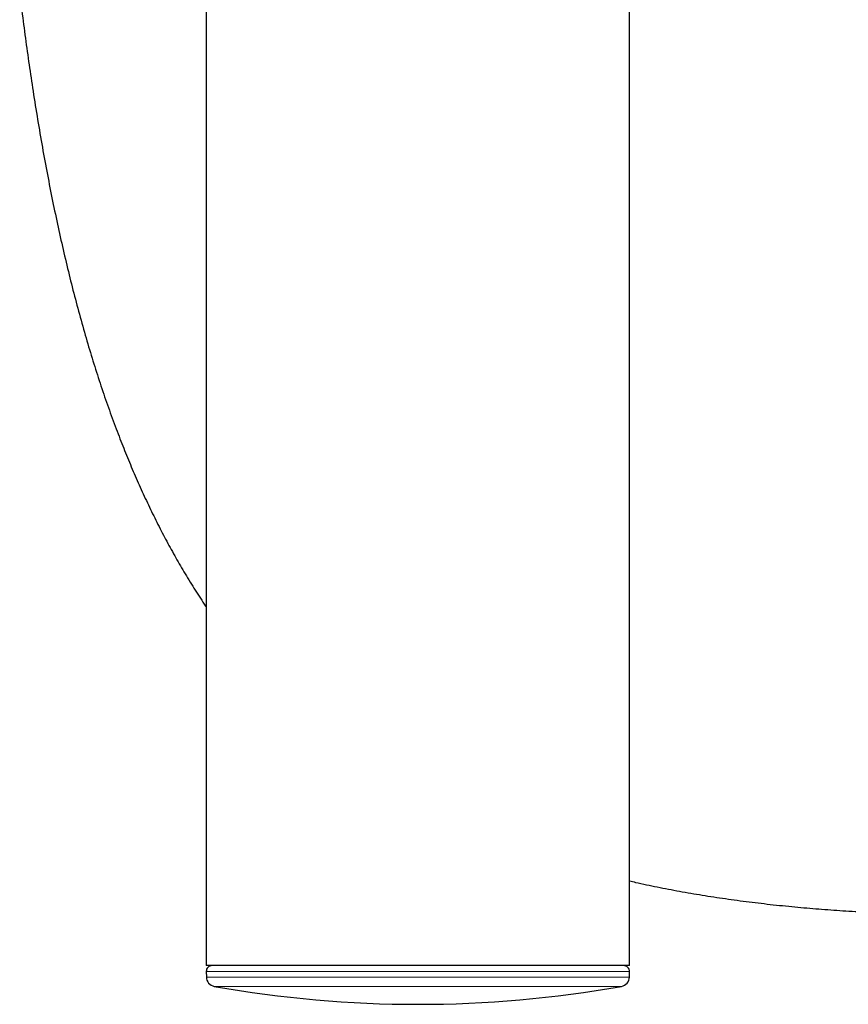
# Model space of a CAD drawing. Header units: millimetres. Extents: x 8 to 1352, y 12 to 1248.
# Tile 74 of 119: x 914 to 957, y 484 to 535. Entities that reach past the tile are written whole.
import ezdxf

# ---------------------------------------------------------------- set-up
doc = ezdxf.new("R2010")
doc.units = ezdxf.units.MM

msp = doc.modelspace()

# ---------------------------------------------------------------- linework, layer by layer
at = {"color": 7, "linetype": 'Continuous', "lineweight": 30}
for p, q in [((945.959, 485.699), (945.959, 540.367)), ((924.059, 535.875), (924.059, 485.699)), ((945.959, 485.699), (924.059, 485.699)), ((924.065, 485.393), (924.07, 485.109)), ((945.949, 485.109), (945.954, 485.393))]:
    msp.add_line(p, q, dxfattribs=at)
at = {"color": 252, "linetype": 'Continuous', "lineweight": 0}
for p, q in [((945.954, 485.393), (924.065, 485.393)), ((924.07, 485.109), (945.949, 485.109)), ((945.536, 484.625), (924.482, 484.625))]:
    msp.add_line(p, q, dxfattribs=at)
at = {"color": 7, "linetype": 'Continuous', "lineweight": 30}
for centre, radius, start, end in [((924.365, 485.399), 0.3, 90, 181), ((945.654, 485.399), 0.3, 359, 90), ((924.57, 485.118), 0.5, 181, 259.9391), ((945.449, 485.118), 0.5, 280.0609, 359), ((935.009, 543.959), 60.26, 259.93913, 280.06087)]:
    msp.add_arc(centre, radius, start, end, dxfattribs=at)
for points, knots in [([(914.418, 535.962), (914.446, 535.725), (914.532, 535.018), (914.686, 533.851), (914.877, 532.468), (915.086, 531.065), (915.311, 529.644), (915.556, 528.205), (915.813, 526.795), (916.082, 525.414), (916.364, 524.06), (916.66, 522.735), (916.968, 521.437), (917.291, 520.168), (917.627, 518.925), (917.976, 517.718), (918.338, 516.544), (918.711, 515.403), (919.099, 514.288), (919.492, 513.228), (919.889, 512.22), (920.287, 511.262), (920.699, 510.326), (921.125, 509.411), (921.564, 508.517), (922.018, 507.644), (922.487, 506.793), (922.977, 505.949), (923.493, 505.116), (923.856, 504.548), (924.051, 504.266), (924.059, 504.255)], [0, 0, 0, 0, 0.02145, 0.063873, 0.105619, 0.146695, 0.191115, 0.234746, 0.277599, 0.319688, 0.361026, 0.401628, 0.441506, 0.480678, 0.51916, 0.556969, 0.593465, 0.629348, 0.664638, 0.699353, 0.730816, 0.761828, 0.792408, 0.822575, 0.852349, 0.881752, 0.910804, 0.939528, 0.969295, 0.998756, 1, 1, 1, 1]), ([(945.959, 490.078), (946.061, 490.054), (946.536, 489.942), (947.396, 489.764), (948.545, 489.542), (949.72, 489.341), (950.919, 489.158), (952.144, 488.994), (953.395, 488.847), (954.646, 488.721), (955.898, 488.615), (957.149, 488.525), (958.424, 488.453), (959.382, 488.407), (959.915, 488.391), (960.014, 488.388)], [0, 0, 0, 0, 0.022183, 0.103259, 0.185778, 0.269793, 0.355353, 0.442508, 0.531303, 0.621784, 0.708677, 0.797141, 0.88721, 0.978917, 1, 1, 1, 1])]:
    msp.add_open_spline(points, degree=3, knots=knots, dxfattribs=at)

doc.saveas('drawing.dxf')
